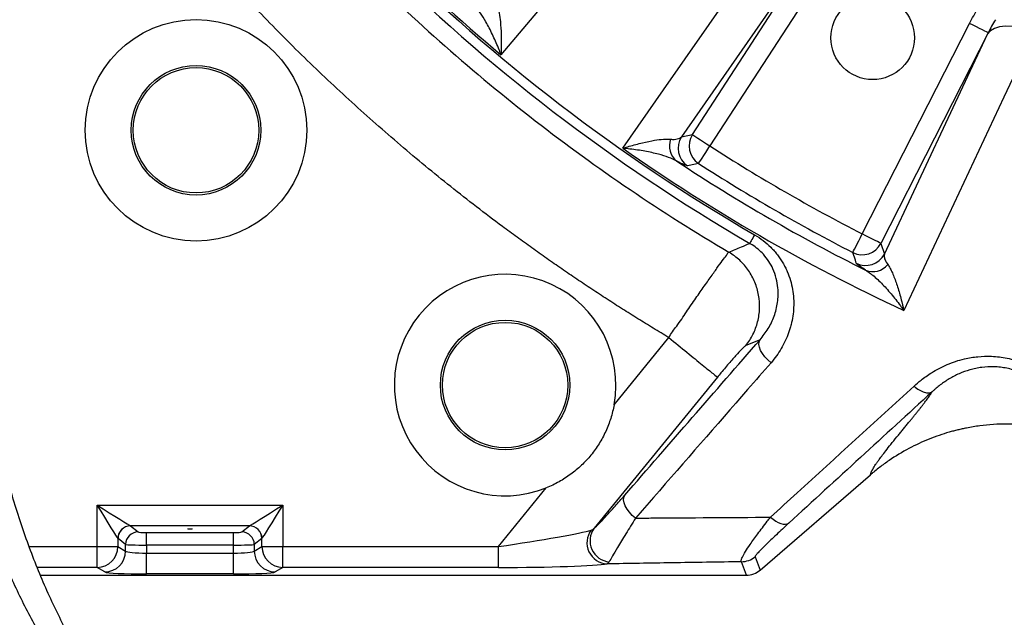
# Model space of a CAD drawing. Extents: x 0 to 16820, y 0 to 11880.
# Tile 9 of 77: x 7970 to 8206, y 5932 to 6075. Entities that reach past the tile are written whole.
import ezdxf

# ---------------------------------------------------------------- set-up
doc = ezdxf.new("R2010")
doc.units = 0
doc.header["$LTSCALE"] = 20
doc.layers.get('0').update_dxf_attribs({"linetype": 'CONTINUOUS'})
doc.styles.add('SLDTEXTSTYLE0', font='TXT', dxfattribs={"width": 0.605})
doc.dimstyles.new('SLDDIMSTYLE1', dxfattribs={"dimtxt": 100, "dimasz": 100, "dimexe": 0, "dimexo": 0.0625, "dimgap": 25, "dimtad": 1, "dimdec": 4, "dimlfac": 20, "dimzin": 12, "dimtxsty": 'SLDTEXTSTYLE0', "dimsah": 1, "dimcen": 0.09, "dimazin": 3, "dimtfac": 1, "dimtofl": 0, "dimtmove": 0, "dimatfit": 3, "dimtolj": 1, "dimtzin": 12})

# ---------------------------------------------------------------- blocks, each defined once
blk = doc.blocks.new('_D_3')
at = {"color": 7, "linetype": 'CONTINUOUS'}
for p, q in [((8406, 6401.82), (13085.4, 6401.82)), ((4232.76, 5673.02), (3718.3, 5582.3))]:
    blk.add_line(p, q, dxfattribs=at)
blk.add_arc((8366, 6401.82), 4689.4, 190, 0, dxfattribs=at)
for points in [[(13055.4, 6401.82), (13039.33, 6301.99), (13069.33, 6301.67)], [(3747.84, 5587.51), (3751.51, 5486.46), (3781, 5491.99)]]:
    blk.add_solid(points, dxfattribs=at)
at = {"color": 7, "linetype": 'CONTINUOUS', "insert": (8621.93, 1846.3), "char_height": 100, "attachment_point": 1, "rotation": 5, "style": 'SLDTEXTSTYLE0'}
blk.add_mtext('170°', dxfattribs=at)

msp = doc.modelspace()

# ---------------------------------------------------------------- linework, layer by layer
at = {"color": 8, "linetype": 'CONTINUOUS'}
for p, q in [((8161.8228568, 6094.3900047), (8128.5822703, 6046.674311)), ((8131.212206, 6047.2341476), (8162.0066179, 6094.6533678)), ((8166.1942167, 6091.9339059), (8135.3998197, 6044.5146857)), ((8171.8601896, 6023.4642921), (8197.5292427, 6073.8426445)), ((8201.9781632, 6071.5757905), (8176.30911, 6021.1974381)), ((8177.1392388, 6018.639922), (8201.8419517, 6071.2849794)), ((8128.5822703, 6046.674311), (8131.212206, 6047.2341476)), ((8176.30911, 6021.1974381), (8177.1392388, 6018.639922)), ((8112.4784363, 5982.590407), (8125.5828602, 5998.6546336)), ((8147.385077, 5998.1431066), (8143.971072, 5996.7416523)), ((8137.1905817, 5989.186555), (8107.6925112, 5953.0259667)), ((8084.8003937, 5948.6609398), (8096.2534858, 5962.7008437)), ((7988.7906028, 5958.580166), (8033.2032455, 5958.580166)), ((7988.7906028, 5948.6609398), (7988.7906028, 5958.580166)), ((8033.2032455, 5958.580166), (8033.2032455, 5948.6609398)), ((8025.2214981, 5953.5923599), (7996.7723502, 5953.5923599)), ((7996.7723502, 5953.5923599), (7998.5862089, 5952.1425961)), ((8023.4076692, 5952.1425961), (8025.2214981, 5953.5923599)), ((8000.5785836, 5952.0149527), (8021.4152647, 5952.0149527)), ((8000.5785836, 5949.0222631), (8000.5785836, 5952.0149527)), ((8021.4152647, 5949.0222631), (8021.4152647, 5952.0149527)), ((7972.5325419, 5948.6609398), (7988.7906028, 5948.6609398)), ((7988.7906028, 5943.6677693), (7988.7906028, 5948.6609398)), ((7988.7906028, 5948.6609398), (7993.7715841, 5948.6609398)), ((7993.7715841, 5950.6106077), (7993.7715841, 5948.6609398)), ((7993.7715841, 5948.6609398), (7995.5976022, 5947.5671051)), ((7995.5976022, 5949.1499065), (7993.7837733, 5950.5996703)), ((7995.5976022, 5947.5671051), (7995.5976022, 5949.1499065)), ((8000.5785836, 5949.0222631), (8000.5785836, 5947.0886885)), ((8021.4152647, 5949.0222631), (8000.5785836, 5949.0222631)), ((8021.4152647, 5947.0886885), (8021.4152647, 5949.0222631)), ((8028.2101048, 5950.5996703), (8026.3962461, 5949.1499065)), ((8026.3962461, 5949.1499065), (8026.3962461, 5947.5671051)), ((8026.3962461, 5947.5671051), (8028.2222642, 5948.6609398)), ((8028.2222642, 5948.6609398), (8028.2222642, 5950.6106077)), ((8028.2222642, 5948.6609398), (8033.2032455, 5948.6609398)), ((8033.2032455, 5948.6609398), (8084.8003937, 5948.6609398)), ((8033.2032455, 5943.6677693), (8033.2032455, 5948.6609398)), ((8084.8003937, 5943.6677693), (8084.8003937, 5948.6609398)), ((8000.5785836, 5942.0955478), (8000.5785836, 5947.0886885)), ((8000.5785836, 5947.0886885), (8021.4152647, 5947.0886885)), ((8021.4152647, 5942.0955478), (8021.4152647, 5947.0886885)), ((8146.2104483, 5946.2387262), (8147.4025263, 5943.0328308)), ((7988.7906028, 5943.6677693), (7974.4602455, 5943.6677693)), ((7990.6166507, 5942.5739644), (7988.7906028, 5943.6677693)), ((8033.2032455, 5943.6677693), (8031.3772274, 5942.5739644)), ((8084.8003937, 5943.6677693), (8033.2032455, 5943.6677693)), ((8111.3039268, 5944.9903069), (8110.7922507, 5944.5095657)), ((8144.1402895, 5941.8197869), (8142.9482115, 5945.0257121)), ((8021.4152647, 5942.0955478), (8000.5785836, 5942.0955478))]:
    msp.add_line(p, q, dxfattribs=at)
at = {"color": 7, "linetype": 'CONTINUOUS'}
for p, q in [((8147.4025263, 5943.0328308), (8173.7914694, 5965.8063947)), ((7975.2072109, 5941.8197869), (8144.1402895, 5941.8197869))]:
    msp.add_line(p, q, dxfattribs=at)
at = {"color": 8, "linetype": 'CONTINUOUS', "flags": 128}
for points in [[(8132.6859606, 6122.3976015), (8121.7303438, 6109.4028948), (8085.4132487, 6066.3273333)], [(8114.5564927, 6043.9649223), (8124.2726756, 6057.9106806), (8156.4811481, 6104.1389404)], [(8201.9781632, 6071.5757905), (8201.854275, 6071.6389118), (8201.5750421, 6071.7811881), (8201.1504931, 6071.9975232), (8200.5958868, 6072.2801088), (8199.9311162, 6072.6188122), (8199.1800828, 6073.0015038), (8198.3697576, 6073.4143852), (8197.5292427, 6073.8426445)], [(8212.9556252, 6071.5333818), (8205.7365788, 6056.1459063), (8181.8057461, 6005.1385461)], [(8212.9556252, 6071.5333818), (8211.2205191, 6072.2418426), (8209.4684107, 6072.7561115), (8207.7612741, 6073.0580686), (8206.1594589, 6073.1369852), (8204.7196193, 6072.9900895), (8203.4926726, 6072.6225673), (8202.5220109, 6072.0474122), (8201.8419517, 6071.2849794)], [(8131.212206, 6047.2341476), (8131.3288225, 6047.1584199), (8131.5916492, 6046.987742), (8131.9912685, 6046.7282234), (8132.5133009, 6046.389222), (8133.1390155, 6045.9828673), (8133.8459415, 6045.5237924), (8134.6086724, 6045.0284778), (8135.3998197, 6044.5146857)], [(8132.6922489, 6040.319383), (8132.7676488, 6040.4362081), (8132.9375817, 6040.6995116), (8133.1959678, 6041.099876), (8133.533494, 6041.622877), (8133.9380605, 6042.249739), (8134.3951387, 6042.9579614), (8134.8882927, 6043.722093), (8135.3998197, 6044.5146857)], [(8132.6922489, 6040.319383), (8131.9635076, 6040.1680766), (8130.0436271, 6039.7716759)], [(8146.1018635, 6023.2370792), (8145.8636535, 6022.8269397), (8145.6464542, 6022.4530099), (8145.4531712, 6022.1202372), (8145.2864422, 6021.8331812), (8145.1484723, 6021.5956567), (8145.0411392, 6021.4108525), (8144.9658735, 6021.2813018), (8144.9237032, 6021.2087034)], [(8169.5807291, 6019.021809), (8169.6441932, 6019.1455184), (8169.7872592, 6019.4243489), (8170.0047864, 6019.848287), (8170.2889515, 6020.4021035), (8170.6295474, 6021.0658906), (8171.0143549, 6021.8158363), (8171.4295311, 6022.6249991), (8171.8601896, 6023.4642921)], [(8176.30911, 6021.1974381), (8176.1852218, 6021.2605594), (8175.9059889, 6021.4028357), (8175.4814399, 6021.6191708), (8174.9268336, 6021.9017564), (8174.262063, 6022.2404598), (8173.5110296, 6022.6231514), (8172.7007044, 6023.0360328), (8171.8601896, 6023.4642921)], [(8170.4307063, 6016.4541601), (8170.1966239, 6017.1594022), (8169.5807291, 6019.021809)], [(8150.024013, 5992.6563798), (8149.2503, 5993.316382), (8148.559512, 5994.0455256), (8147.9802294, 5994.8136209), (8147.5364132, 5995.5888985), (8147.2464515, 5996.3392614), (8147.1223248, 5997.0336555), (8147.1691741, 5997.6433514), (8147.385077, 5998.1431066)], [(8117.5945712, 5955.4689525), (8116.829933, 5956.1287461), (8116.1487712, 5956.855595), (8115.5788912, 5957.6197861), (8115.1435388, 5958.3901761), (8114.8605062, 5959.1353534), (8114.7412969, 5959.8248599), (8114.7907985, 5960.430622), (8115.0069846, 5960.9278737)], [(7988.7906028, 5958.580166), (7990.2656687, 5957.6582609), (7991.6901303, 5956.7679761), (7993.0151416, 5955.9398292), (7994.1953434, 5955.2022217), (7995.1901747, 5954.5804559), (7995.9656013, 5954.0958105), (7996.49498, 5953.7649451), (7996.760161, 5953.5992144)], [(7993.7715841, 5950.6106077), (7993.6058236, 5950.8758186), (7993.274988, 5951.4051972), (7992.7903427, 5952.1805941), (7992.1685768, 5953.1754552), (7991.4309395, 5954.3556272), (7990.6027926, 5955.6806682), (7989.7125078, 5957.1051298), (7988.7906028, 5958.580166)], [(8025.2336873, 5953.5992144), (8025.4988683, 5953.7649451), (8026.0282768, 5954.0958105), (8026.8036736, 5954.5804559), (8027.7985347, 5955.2022217), (8028.9787067, 5955.9398292), (8030.3037478, 5956.7679761), (8031.7282094, 5957.6582609), (8033.2032455, 5958.580166)], [(8033.2032455, 5958.580166), (8032.2813405, 5957.1051298), (8031.3910557, 5955.6806682), (8030.5629088, 5954.3556272), (8029.8253013, 5953.1754552), (8029.2035056, 5952.1805941), (8028.7188901, 5951.4051972), (8028.3880247, 5950.8758186), (8028.2222642, 5950.6106077)], [(8149.8888297, 5955.6836782), (8150.5052311, 5955.1778732), (8151.1359824, 5954.7496139), (8151.7640812, 5954.4104336), (8152.3726, 5954.1695116), (8152.9451473, 5954.033315), (8153.4662707, 5954.0055393), (8153.9219482, 5954.0868996), (8154.2998863, 5954.2751907)]]:
    msp.add_lwpolyline(points, dxfattribs=at)
at = {"color": 7, "linetype": 'CONTINUOUS'}
for centre, radius in [((8174.3469283, 6070.3918732), 10), ((8012.4435377, 6048.2664046), 26.5), ((8012.4435377, 6048.2664046), 15.5), ((8012.4435377, 6048.2664046), 15), ((8086.4004766, 5987.3010089), 15.5), ((8086.4004766, 5987.3010089), 15)]:
    msp.add_circle(centre, radius, dxfattribs=at)
for centre, radius, start, end in [((8365.9969283, 6401.8197952), 4157, 190, 170), ((8365.9969283, 6401.8197952), 1594, 190, 170), ((8086.4004766, 5987.3010089), 26.5, 349.76079425, 291.827379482)]:
    msp.add_arc(centre, radius, start, end, dxfattribs=at)
at = {"color": 8, "linetype": 'CONTINUOUS'}
for centre, radius, start, end in [((8365.9969283, 6401.8197952), 440.1569948, 210.364645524, 239.85037162), ((8365.9969283, 6401.8197952), 437.8112773, 210.544661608, 239.85037162), ((8365.9969283, 6401.8197952), 437.3584312, 219.906877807, 230.093122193), ((8130.3303059, 6044.4995069), 4.6203572, 159.381407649, 231.839798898), ((8132.7920603, 6043.9595562), 5.0092141, 147.183364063, 236.723804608), ((8135.4220783, 6044.5194556), 5.0092492, 147.184477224, 236.978221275), ((8365.9969283, 6401.8197952), 437.3584312, 234.906877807, 245.093122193), ((8365.9969283, 6401.8197952), 425.2551772, 237.162662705, 242.837337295), ((8365.9969283, 6401.8197952), 432.6426478, 236.542887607, 243.457112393), ((8365.9969283, 6401.8197952), 430.2483248, 237.162662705, 242.837337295), ((8171.853187, 6023.485931), 5.0092365, 243.021666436, 332.815671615), ((8172.6832817, 6020.9283465), 5.0092355, 243.276557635, 332.816545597), ((8174.3817786, 6019.0664151), 4.6203909, 248.160538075, 320.618388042), ((7996.7869414, 5950.5838574), 3.0154759, 90.508848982, 179.491722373), ((7996.7958172, 5950.5803454), 3.0121058, 90.446389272, 179.632403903), ((8025.1980182, 5950.5803025), 3.0121488, 0.368406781, 89.553371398), ((8025.2069197, 5950.5838702), 3.015463, 0.508036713, 89.491391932), ((8111.773941, 5950.0309001), 5.0624592, 143.72774378, 264.672812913), ((7998.6096411, 5949.1305864), 3.0121008, 90.445728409, 179.632493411), ((8023.3842067, 5949.1305862), 3.0121013, 0.367510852, 89.553695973), ((8111.0453884, 5949.5658771), 5.0626439, 143.15966817, 267.133954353), ((7988.7577407, 5948.6815474), 5.0138858, 270.375532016, 359.764507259), ((8033.236138, 5948.6815777), 5.0139163, 180.23583742, 269.624123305), ((7990.5837881, 5947.5877132), 5.0138565, 270.375539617, 359.764500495), ((8031.4100598, 5947.5877131), 5.0138561, 180.23549742, 269.624805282), ((8142.9430839, 5950.0326806), 5.0069711, 270.058676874, 310.735125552)]:
    msp.add_arc(centre, radius, start, end, dxfattribs=at)
for centre, major_axis, ratio, start_param, end_param in [((7996.8211713, 5958.580175), (0, 5), 0.1399818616, 3.054326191, 3.0717794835), ((8025.1726854, 5958.580175), (0, 5), 0.1399818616, 3.2114058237, 3.2288591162), ((8000.5785842, 5952.1547957), (2, 0), 0.0699268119, 3.2288591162, 4.7123889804), ((8021.4152725, 5952.1547957), (2, 0), 0.0699268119, 4.7123889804, 6.1959188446), ((8085.6554309, 5949.7090848), (21.9523367, 3.2044767), 0.0412253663, 4.6674124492, 6.0400126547), ((7993.8325872, 5958.580175), (0, 8), 0.0874886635, 3.054326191, 3.0717794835), ((8000.5785842, 5949.1621036), (5, 0), 0.0279707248, 3.2288591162, 4.7123889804), ((8021.4152725, 5949.1621036), (5, 0), 0.0279707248, 4.7123889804, 6.1959188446), ((8028.1612695, 5958.580175), (0, 8), 0.0874886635, 3.2114058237, 3.2288591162), ((8000.5785842, 5947.6127736), (5, 0), 0.1048155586, 3.2288591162, 4.7123889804), ((8021.4152725, 5947.6127736), (5, 0), 0.1048155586, 4.7123889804, 6.1959188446), ((8085.6554309, 5944.7159371), (25.8246315, 0.0347609), 0.0405651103, 4.6792190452, 6.0518192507), ((8000.5785842, 5942.619626), (10, 0), 0.0524077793, 3.2288591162, 4.7123889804), ((8021.4152725, 5942.619626), (10, 0), 0.0524077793, 4.7123889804, 6.1959188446)]:
    msp.add_ellipse(centre, major_axis=major_axis, ratio=ratio, start_param=start_param, end_param=end_param, dxfattribs=at)
msp.add_ellipse((8010.9969283, 5952.8686974), major_axis=(0.5, 0), ratio=0.0699268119, dxfattribs=at)
at = {"color": 7, "linetype": 'CONTINUOUS'}
for centre, major_axis, ratio, start_param, end_param in [((8144.8326297, 5944.9509945), (5.0315914, 0.6826543), 0.6073383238, 4.4926069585, 4.4935119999), ((8144.1334826, 5946.8312413), (-1.7471583, 4.6987092), 0.9974015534, 2.787011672, 3.4961736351), ((8144.8326297, 5944.9509945), (4.2552362, 2.7705404), 0.6073383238, 4.9312659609, 4.9321710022)]:
    msp.add_ellipse(centre, major_axis=major_axis, ratio=ratio, start_param=start_param, end_param=end_param, dxfattribs=at)
at = {"color": 8, "linetype": 'CONTINUOUS'}
for points, knots in [([(7983.0789069, 6176.0821706), (7992.5724764, 6159.9782596), (8003.0832448, 6144.4740987), (8025.9722655, 6114.9114877), (8038.3504212, 6100.8531623), (8064.7774548, 6074.4057216), (8078.8262212, 6062.0167179), (8108.371155, 6039.1048847), (8123.8671977, 6028.5821517), (8139.9637755, 6019.0761545)], [0, 0, 0, 0, 0.25, 0.25, 0.5, 0.5, 0.75, 0.75, 1, 1, 1, 1]), ([(8125.5829058, 5998.6546088), (8124.9604044, 5999.0270372), (8123.7154571, 5999.7718608), (8121.8546968, 6000.9000133), (8119.9989388, 6002.0360827), (8118.1486533, 6003.1808572), (8116.3037143, 6004.3341258), (8114.4641556, 6005.4959449), (8112.6299682, 6006.6662995), (8110.8011544, 6007.8451935), (8108.9777136, 6009.032626), (8107.159646, 6010.2285971), (8105.3469515, 6011.4331068), (8103.5396303, 6012.6461551), (8101.7376821, 6013.867742), (8099.9411072, 6015.0978676), (8098.1499054, 6016.3365317), (8096.3640767, 6017.5837345), (8094.5836213, 6018.8394758), (8092.808539, 6020.1037558), (8091.0388298, 6021.3765745), (8089.2744943, 6022.6579311), (8087.51553, 6023.9478288), (8082.165156, 6027.9094705), (8073.3498632, 6034.6969775), (8061.3220697, 6044.6114098), (8049.6407334, 6054.9123235), (8038.3103652, 6065.5959654), (8027.3404253, 6076.6501055), (8016.7419249, 6088.064227), (8006.5220697, 6099.8315069), (7999.0934781, 6108.9804695), (7994.1949515, 6115.2775834), (7991.6676056, 6118.5862774), (7989.1711733, 6121.9149955), (7986.705647, 6125.2637469), (7984.2710289, 6128.632529), (7981.8673183, 6132.0213424), (7979.4945158, 6135.430187), (7977.1526203, 6138.8590622), (7974.8416358, 6142.3079703), (7972.5615475, 6145.7769023), (7970.312411, 6149.2658911), (7968.0940193, 6152.7748144), (7965.9071447, 6156.3041276), (7963.7489044, 6159.8521309), (7962.3365894, 6162.2337415), (7961.6303271, 6163.4247234)], [0, 0, 0, 0, 0.0092652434, 0.0185296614, 0.0277934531, 0.0370568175, 0.0463199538, 0.0555830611, 0.0648463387, 0.0741099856, 0.0833742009, 0.0926391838, 0.1019051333, 0.1111722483, 0.1204407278, 0.1297107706, 0.1389825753, 0.1482563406, 0.1575322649, 0.1668105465, 0.1760913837, 0.1853749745, 0.1946615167, 0.2039512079, 0.2704071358, 0.3367341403, 0.4030055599, 0.4692949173, 0.5356041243, 0.6018823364, 0.6682026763, 0.7346381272, 0.7523764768, 0.7701020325, 0.787816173, 0.8055202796, 0.8232157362, 0.8409039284, 0.8585862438, 0.8762640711, 0.8939388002, 0.9116118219, 0.9292845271, 0.946958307, 0.9646345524, 0.9823146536, 1, 1, 1, 1]), ([(8085.4132487, 6066.3273333), (8085.4105271, 6066.3346552), (8085.2078461, 6066.8799239), (8084.5575118, 6068.558968), (8083.3886521, 6071.2575196), (8081.9368618, 6074.0492225), (8080.49975, 6076.3900863), (8079.5506026, 6077.4667882), (8079.0767683, 6078.0043004)], [0, 0, 0, 0, 0.0015579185, 0.1160203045, 0.3619093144, 0.6075986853, 0.8041049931, 1, 1, 1, 1]), ([(8084.5378948, 6077.9460965), (8084.6997393, 6077.4150164), (8085.0239282, 6076.3512153), (8085.3094363, 6074.0285525), (8085.475182, 6071.2501203), (8085.4806247, 6068.5578994), (8085.4341896, 6066.8801112), (8085.4135272, 6066.334685), (8085.4132487, 6066.3273333)], [0, 0, 0, 0, 0.1958709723, 0.3923470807, 0.6379971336, 0.8838513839, 0.9984344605, 1, 1, 1, 1]), ([(8035.9058393, 5881.8532525), (8034.3764508, 5882.0117943), (8031.3176686, 5882.3288784), (8026.7474537, 5883.2928032), (8022.2034712, 5884.615499), (8016.7917483, 5886.6753411), (8010.563413, 5889.7782632), (8003.5815677, 5894.3259818), (7996.7772658, 5899.8880601), (7990.3053741, 5906.3680583), (7984.2372139, 5913.6657598), (7978.5770449, 5921.7455286), (7973.2915385, 5930.6900277), (7968.5104552, 5940.3182377), (7964.2805309, 5950.4941527), (7960.6113917, 5961.1402352), (7957.4711766, 5972.378855), (7954.9421603, 5983.9676012), (7953.0337625, 5995.7973966), (7951.7449767, 6007.7621127), (7951.0695895, 6019.9941214), (7951.0391953, 6030.9903845), (7951.4339932, 6040.6268965), (7952.0659654, 6048.848816), (7952.9678876, 6057.0260113), (7953.811727, 6062.4005895), (7954.2336477, 6065.0878845)], [0, 0, 0, 0, 0.0289318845, 0.0578638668, 0.0869586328, 0.1160535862, 0.1627384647, 0.2097472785, 0.2577794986, 0.3061665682, 0.3528058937, 0.3997716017, 0.4477708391, 0.4961287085, 0.5426557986, 0.5895113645, 0.6368774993, 0.6849437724, 0.7311790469, 0.7777398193, 0.8248052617, 0.8725625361, 0.9043099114, 0.9360572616, 0.9680285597, 1, 1, 1, 1]), ([(8114.5564927, 6043.9649223), (8114.5635264, 6043.9670983), (8115.08504, 6044.1284413), (8116.693599, 6044.6071149), (8119.2955189, 6045.298917), (8122.0221533, 6045.857911), (8124.3395897, 6046.1832364), (8125.4510382, 6046.1454222), (8126.0059042, 6046.1265443)], [0, 0, 0, 0, 0.0015665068, 0.1161490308, 0.3620028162, 0.6076530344, 0.8041295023, 1, 1, 1, 1]), ([(8126.005906, 6046.1265485), (8126.3246324, 6046.0924661), (8126.6162649, 6046.0814919), (8127.1474305, 6046.1002912), (8127.3853395, 6046.1299296), (8128.0241231, 6046.2729354), (8128.3512429, 6046.4394702), (8128.5822766, 6046.6743113)], [0, 0, 0, 0, 0.25, 0.25, 0.5, 0.5, 1, 1, 1, 1]), ([(8127.475561, 6040.8665834), (8126.842459, 6041.1802573), (8125.5559285, 6041.8176758), (8122.9373851, 6042.601207), (8119.8506619, 6043.2819389), (8116.9440147, 6043.7151329), (8115.1434243, 6043.9094875), (8114.5642714, 6043.9641876), (8114.5564927, 6043.9649223)], [0, 0, 0, 0, 0.1930948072, 0.3923891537, 0.6360049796, 0.8839751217, 0.9984416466, 1, 1, 1, 1]), ([(8130.0436271, 6039.7716759), (8129.8989615, 6039.7878788), (8129.6049727, 6039.8208063), (8128.6439953, 6040.2507038), (8127.7892025, 6040.7012636), (8127.475561, 6040.8665834)], [0, 0, 0, 0, 0.38016499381, 0.7725695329, 1, 1, 1, 1]), ([(8146.1018692, 6023.2370731), (8147.527005, 6022.4093007), (8148.8079639, 6021.4224145), (8150.2355152, 6019.9970405), (8150.5133279, 6019.7009132), (8151.0437804, 6019.0973636), (8151.2967875, 6018.7897686), (8152.0208585, 6017.8503171), (8152.4571007, 6017.2018555), (8153.0458639, 6016.1977973), (8153.2311508, 6015.8578673), (8153.580101, 6015.1676531), (8153.7438934, 6014.8168451), (8154.1970855, 6013.7639277), (8154.4510414, 6013.0566044), (8154.8718564, 6011.6320873), (8155.038666, 6010.9148885), (8155.2900778, 6009.4710388), (8155.3745345, 6008.740782), (8155.5061965, 6006.5856624), (8155.4371194, 6005.1827962), (8155.1310838, 6003.1216144), (8154.9949468, 6002.441828), (8154.7408054, 6001.4327405), (8154.6477523, 6001.0981471), (8154.4449825, 6000.4324888), (8154.334976, 6000.1006578), (8153.7474044, 5998.4622056), (8153.1588025, 5997.2157126), (8152.1094331, 5995.4361489), (8151.7316795, 5994.8581125), (8150.9196688, 5993.7326806), (8150.4845386, 5993.1844314), (8150.0240163, 5992.6563801)], [0, 0, 0, 0, 0.125, 0.125, 0.15625, 0.15625, 0.1875, 0.1875, 0.25, 0.25, 0.28125, 0.28125, 0.3125, 0.3125, 0.375, 0.375, 0.4375, 0.4375, 0.5, 0.5, 0.625, 0.625, 0.6875, 0.6875, 0.71875, 0.71875, 0.75, 0.75, 0.875, 0.875, 0.9375, 0.9375, 1, 1, 1, 1]), ([(8125.5833222, 5998.6551999), (8125.5833321, 5998.6552197), (8126.0796251, 5999.6478095), (8127.6961815, 6001.605038), (8129.7883117, 6004.8596824), (8132.0508971, 6008.0819344), (8134.1169372, 6011.0672433), (8135.9303565, 6013.6497201), (8137.4855747, 6015.8154926), (8138.6570751, 6017.4899128), (8139.6653297, 6018.5766774), (8139.6218784, 6019.0786432), (8139.9671101, 6019.078642), (8139.967115, 6019.078642)], [0, 0, 0, 0, 0.0000017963, 0.0897413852, 0.2028981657, 0.3193869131, 0.4315414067, 0.5469389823, 0.6583883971, 0.7730281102, 0.8848931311, 0.9999983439, 1, 1, 1, 1]), ([(8139.9624063, 6019.0769731), (8140.9542148, 6019.502159), (8142.6064837, 6020.2104826), (8144.2619605, 6020.9236353), (8144.9237032, 6021.2087034)], [0, 0, 0, 0, 0.600270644, 1, 1, 1, 1]), ([(8143.9734947, 5996.7446453), (8144.6441568, 5997.5752982), (8145.225442, 5998.4788119), (8146.182696, 6000.3902726), (8146.5586309, 6001.3981524), (8147.0879376, 6003.4721535), (8147.2412907, 6004.5382018), (8147.3183886, 6006.6796784), (8147.2421306, 6007.7550313), (8146.8634858, 6009.8658257), (8146.5611123, 6010.9011929), (8145.7440805, 6012.8845538), (8145.2294511, 6013.8324776), (8144.0114822, 6015.5974947), (8143.3081857, 6016.4145258), (8141.7451071, 6017.880297), (8140.88538, 6018.5289855), (8139.9671088, 6019.0786553)], [0, 0, 0, 0, 0.125, 0.125, 0.25, 0.25, 0.375, 0.375, 0.5, 0.5, 0.625, 0.625, 0.75, 0.75, 0.875, 0.875, 1, 1, 1, 1]), ([(8147.385077, 5998.1431066), (8148.0772355, 5999.0104752), (8149.4613978, 6000.7450183), (8150.8696233, 6003.7674778), (8151.7067642, 6007.0368776), (8151.803731, 6010.1134694), (8151.3425228, 6012.8295986), (8150.6006866, 6014.9728412), (8149.5364739, 6016.9176542), (8147.9795997, 6018.9486272), (8146.3232154, 6020.370697), (8145.1171249, 6021.0928854), (8144.9237032, 6021.2087034)], [0, 0, 0, 0, 0.1370159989, 0.2740013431, 0.4119065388, 0.5495646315, 0.636763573, 0.7238316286, 0.7948928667, 0.8658568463, 0.9784873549, 1, 1, 1, 1]), ([(8177.1392388, 6018.639922), (8177.1135407, 6018.4897283), (8177.0446385, 6018.0870263), (8177.2201547, 6017.2830451), (8177.7067706, 6016.5206913), (8177.9530508, 6016.134858)], [0, 0, 0, 0, 0.2270653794, 0.6088115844, 1, 1, 1, 1]), ([(8172.6629598, 6014.7776304), (8172.1818444, 6015.0846097), (8171.2022322, 6015.7096585), (8170.574974, 6016.2181918), (8170.4691105, 6016.3913451), (8170.4307063, 6016.4541601)], [0, 0, 0, 0, 0.3808090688, 0.7753756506, 1, 1, 1, 1]), ([(8172.6629582, 6014.7776312), (8173.0415458, 6014.5591976), (8173.4226703, 6014.3006574), (8174.1888352, 6013.7249838), (8174.5738917, 6013.4075688), (8175.3473824, 6012.7248843), (8175.7358224, 6012.3595119), (8176.515804, 6011.5870503), (8176.9050781, 6011.182094), (8178.0621671, 6009.9279282), (8178.8234545, 6009.0359383), (8179.95287, 6007.6262289), (8180.3272226, 6007.1442066), (8180.8856576, 6006.4032797), (8181.0710898, 6006.15357), (8181.3476872, 6005.7755851), (8181.4396527, 6005.6489866), (8181.6231168, 6005.3945828), (8181.7153732, 6005.2657123), (8181.8057464, 6005.1385556)], [0, 0, 0, 0, 0.125, 0.125, 0.25, 0.25, 0.375, 0.375, 0.5, 0.5, 0.75, 0.75, 0.875, 0.875, 0.9375, 0.9375, 0.96875, 0.96875, 1, 1, 1, 1]), ([(8177.9530519, 6016.1348498), (8178.1456413, 6015.8707789), (8178.3322893, 6015.5643898), (8178.697102, 6014.8893843), (8178.8752247, 6014.520478), (8179.2247536, 6013.7315832), (8179.3961441, 6013.3114884), (8179.7332822, 6012.4265721), (8179.8980071, 6011.9642607), (8180.3785755, 6010.5364831), (8180.6827879, 6009.5260346), (8181.1192935, 6007.9349483), (8181.2614417, 6007.3918479), (8181.4698118, 6006.5583934), (8181.5383812, 6006.2777317), (8181.6397393, 6005.8532488), (8181.6732853, 6005.7111346), (8181.7398989, 6005.4256675), (8181.7732432, 6005.281106), (8181.8057464, 6005.1385556)], [0, 0, 0, 0, 0.125, 0.125, 0.25, 0.25, 0.375, 0.375, 0.5, 0.5, 0.75, 0.75, 0.875, 0.875, 0.9375, 0.9375, 0.96875, 0.96875, 1, 1, 1, 1]), ([(8125.5833184, 5998.6551973), (8127.0540745, 5997.4554251), (8128.5243251, 5996.2560653), (8131.2564298, 5994.0273455), (8132.5173448, 5992.9987517), (8134.6510425, 5991.2581836), (8135.5230917, 5990.5468078), (8136.7545844, 5989.5422152), (8137.1136047, 5989.2493437), (8137.1905781, 5989.1865525)], [0, 0, 0, 0, 0.25, 0.25, 0.5, 0.5, 0.75, 0.75, 1, 1, 1, 1]), ([(8143.9735008, 5996.7446326), (8143.789648, 5996.6112954), (8143.4220102, 5996.3446703), (8142.032691, 5994.8759463), (8140.2001298, 5992.7986361), (8138.4832222, 5990.7643309), (8137.4745539, 5989.5331669), (8137.1905817, 5989.186555)], [0, 0, 0, 0, 0.2259227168, 0.4517619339, 0.6796659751, 0.9098157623, 1, 1, 1, 1]), ([(8184.2412366, 5987.0497583), (8184.7882591, 5987.5289802), (8186.0984156, 5988.6767496), (8188.6763724, 5990.4941992), (8192.1023547, 5992.3110481), (8195.8596274, 5993.5656356), (8199.452523, 5994.163974), (8202.8968763, 5994.2656609), (8206.5585905, 5993.8520494), (8209.009426, 5993.0531578), (8210.2346135, 5992.653787)], [0, 0, 0, 0, 0.0837732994, 0.2006428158, 0.3579085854, 0.5149684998, 0.6283286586, 0.7416232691, 0.8708359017, 1, 1, 1, 1]), ([(8150.024013, 5992.6563798), (8148.1485061, 5990.505838), (8138.7709712, 5979.7531293), (8127.9620373, 5967.3583022), (8119.0320595, 5957.1174557), (8117.5945712, 5955.4689525)], [0, 0, 0, 0, 0.1733874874, 0.8669374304, 1, 1, 1, 1]), ([(8209.4000605, 5990.461556), (8209.2796098, 5990.5075087), (8209.1548245, 5990.5536266), (8208.9090226, 5990.641483), (8208.5397569, 5990.7690699), (8208.1688197, 5990.8842131), (8207.4247535, 5991.0982275), (8206.9257899, 5991.2192322), (8205.9221395, 5991.4189685), (8205.4174524, 5991.4976983), (8204.4023714, 5991.6131735), (8203.8908832, 5991.6497972), (8202.3711912, 5991.6962254), (8201.3868421, 5991.6438643), (8199.9469818, 5991.4587035), (8199.4731852, 5991.3790848), (8198.5372474, 5991.1859165), (8198.0737037, 5991.0718555), (8196.7206452, 5990.6873209), (8195.8622367, 5990.3739572), (8194.2178524, 5989.6524026), (8193.4319926, 5989.2440632), (8192.300515, 5988.569418), (8191.9305787, 5988.3336477), (8191.2101091, 5987.8456012), (8190.8593723, 5987.5932744), (8190.1753092, 5987.0733509), (8189.8419853, 5986.8057522), (8189.3540567, 5986.3937371), (8189.1131093, 5986.185073), (8188.8765197, 5985.9725627), (8188.7197445, 5985.8300487), (8188.6410591, 5985.7576517), (8188.5643875, 5985.6862815)], [0, 0, 0, 0, 0.015625, 0.015625, 0.03125, 0.0625, 0.0625, 0.125, 0.125, 0.1875, 0.1875, 0.25, 0.25, 0.375, 0.375, 0.4375, 0.4375, 0.5, 0.5, 0.625, 0.625, 0.75, 0.75, 0.8125, 0.8125, 0.875, 0.875, 0.9375, 0.9375, 0.96875, 0.984375, 0.984375, 1, 1, 1, 1]), ([(8149.8888297, 5955.6836782), (8152.0214034, 5957.632274), (8163.448106, 5968.0731904), (8174.9146787, 5978.538002), (8184.2412366, 5987.0497583)], [0, 0, 0, 0, 0.1866307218, 1, 1, 1, 1]), ([(8184.2428505, 5987.0512472), (8184.6411052, 5986.7006029), (8185.0579506, 5986.3926132), (8185.885747, 5985.89377), (8186.2965468, 5985.7030076), (8187.0694985, 5985.4585142), (8187.4315091, 5985.4048278), (8188.069191, 5985.4401235), (8188.3447456, 5985.5290991), (8188.5627763, 5985.6848053)], [0, 0, 0, 0, 0.25, 0.25, 0.5, 0.5, 0.75, 0.75, 1, 1, 1, 1]), ([(8173.7914752, 5965.8063992), (8173.8026234, 5965.851316), (8173.8246484, 5965.9400563), (8173.8661497, 5966.0791215), (8173.9134148, 5966.2205366), (8173.9670355, 5966.3648084), (8174.0268578, 5966.5118049), (8174.0929247, 5966.6615632), (8174.1652109, 5966.8140617), (8174.2437718, 5966.9693473), (8174.3284169, 5967.1272585), (8174.4736344, 5967.3832194), (8174.7038839, 5967.7612056), (8175.0476213, 5968.2885228), (8175.449078, 5968.8718336), (8175.9927425, 5969.630111), (8176.7550628, 5970.6443128), (8177.801002, 5971.9855522), (8179.0633083, 5973.5659009), (8180.2154657, 5974.981725), (8181.1538262, 5976.1269412), (8181.8030989, 5976.9192203), (8182.4540381, 5977.7128924), (8183.065778, 5978.4572432), (8183.6278506, 5979.1433836), (8184.1317396, 5979.7640494), (8184.6227144, 5980.3734914), (8185.0998476, 5980.9709336), (8185.5648943, 5981.5581303), (8186.0112102, 5982.1281292), (8186.4316117, 5982.6735192), (8186.8231898, 5983.1901942), (8187.1857272, 5983.6779723), (8187.5192346, 5984.1368619), (8187.8238766, 5984.5670031), (8188.0990125, 5984.9678524), (8188.3469592, 5985.3413749), (8188.4904964, 5985.5705173), (8188.5613073, 5985.6835596)], [0, 0, 0, 0, 0.0144699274, 0.0285876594, 0.042353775, 0.0557688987, 0.0688337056, 0.0815489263, 0.0939153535, 0.105933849, 0.1176053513, 0.1289308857, 0.1599153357, 0.1918585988, 0.2247714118, 0.2586635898, 0.3127962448, 0.374589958, 0.4440662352, 0.52124016, 0.5542505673, 0.5872609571, 0.6202713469, 0.6532817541, 0.6797229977, 0.7061081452, 0.7324381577, 0.7587140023, 0.7849366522, 0.8112200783, 0.8369005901, 0.8619804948, 0.8864622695, 0.9103485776, 0.9336422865, 0.9563464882, 0.9784645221, 1, 1, 1, 1]), ([(8107.6925012, 5953.0259569), (8108.0171792, 5953.3093267), (8108.4424933, 5953.7235176), (8109.1930806, 5954.4911984), (8109.4624865, 5954.7720641), (8110.0370596, 5955.3802829), (8110.3439267, 5955.7095022), (8111.2988904, 5956.7455002), (8111.9828045, 5957.5018251), (8113.4329966, 5959.1288766), (8114.199412, 5959.9997943), (8115.0069752, 5960.9278653)], [0, 0, 0, 0, 0.25, 0.25, 0.375, 0.375, 0.5, 0.5, 0.75, 0.75, 1, 1, 1, 1]), ([(8117.5945712, 5955.4689525), (8116.8031721, 5954.1818495), (8115.191165, 5951.5601392), (8113.3684845, 5948.5461157), (8111.990982, 5946.2256419), (8111.5358052, 5945.4072276), (8111.3039268, 5944.9903069)], [0, 0, 0, 0, 0.2664190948, 0.5426711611, 0.7670252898, 1, 1, 1, 1]), ([(8117.5945712, 5955.4689525), (8118.8093315, 5955.4777561), (8129.5306897, 5955.5554554), (8140.3210489, 5955.6234169), (8149.8888297, 5955.6836782)], [0, 0, 0, 0, 0.1133028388, 1, 1, 1, 1]), ([(8142.9482115, 5945.0257121), (8142.9021885, 5945.1174771), (8142.8086565, 5945.30397), (8143.1393914, 5946.1315636), (8143.850412, 5947.3947116), (8145.0775193, 5949.2633028), (8146.8218844, 5951.6973513), (8148.5484505, 5953.9723801), (8149.6313529, 5955.3549507), (8149.8888297, 5955.6836782)], [0, 0, 0, 0, 0.122222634, 0.2483917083, 0.3972809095, 0.5504437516, 0.7419855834, 0.938653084, 1, 1, 1, 1]), ([(8154.2998933, 5954.275199), (8153.2386794, 5953.3019071), (8152.23927, 5952.3753013), (8150.8456264, 5951.0650631), (8150.3988101, 5950.6417112), (8149.7589343, 5950.0296081), (8149.5507194, 5949.8294088), (8149.1453745, 5949.4373835), (8148.9479026, 5949.2452162), (8148.380465, 5948.6890882), (8148.0331881, 5948.3433367), (8147.4105927, 5947.7098379), (8147.1350874, 5947.4219401), (8146.7892002, 5947.0443994), (8146.6856687, 5946.9281212), (8146.5077691, 5946.7204096), (8146.4328362, 5946.6283676), (8146.253585, 5946.3906301), (8146.1940885, 5946.2827115), (8146.2104449, 5946.2387235)], [0, 0, 0, 0, 0.25, 0.25, 0.375, 0.375, 0.4375, 0.4375, 0.5, 0.5, 0.625, 0.625, 0.75, 0.75, 0.8125, 0.8125, 0.875, 0.875, 1, 1, 1, 1]), ([(8142.9482115, 5945.0257121), (8137.3952824, 5944.9399206), (8126.6418546, 5944.7737824), (8115.9587433, 5944.5956924), (8110.7922507, 5944.5095657)], [0, 0, 0, 0, 0.5163868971, 1, 1, 1, 1])]:
    msp.add_open_spline(points, degree=3, knots=knots, dxfattribs=at)
for points in [[(8197.5292377, 6073.8426375), (8198.1591519, 6075.0789138), (8198.8387662, 6076.2865127), (8199.6067525, 6077.44312)], [(8203.7060233, 6074.7212078), (8203.0753996, 6073.703048), (8202.5127511, 6072.6482943), (8201.9781648, 6071.5757959)], [(8201.8419496, 6071.2849766), (8201.8877473, 6071.3825782), (8201.9331515, 6071.4795165), (8201.9781648, 6071.5757959)], [(8115.0069752, 5960.9278653), (8125.7938494, 5973.3244016), (8136.5859347, 5985.7285845), (8147.385072, 5998.1431152)], [(8188.5611652, 5985.6833291), (8177.1142348, 5975.1949919), (8165.6962398, 5964.7273527), (8154.2998933, 5954.275199)], [(8106.9937155, 5952.6013753), (8107.2488194, 5952.6829859), (8107.4778645, 5952.8222501), (8107.6925012, 5953.0259569)]]:
    msp.add_open_spline(points, degree=3, dxfattribs=at)
at = {"color": 7, "linetype": 'CONTINUOUS'}
for points, knots in [([(8037.5878824, 5881.8640409), (8037.0255151, 5881.9166393), (8035.2311943, 5882.0844627), (8032.2094023, 5882.5864092), (8028.5319864, 5883.4969907), (8024.8883941, 5884.7154089), (8021.2894363, 5886.2280417), (8017.7402002, 5888.0283167), (8014.243543, 5890.109887), (8010.8018061, 5892.4683284), (8007.4176656, 5895.0996654), (8004.0948155, 5898.0007254), (8000.8379923, 5901.1680861), (7997.6528173, 5904.597888), (7994.5457904, 5908.2855655), (7991.5238381, 5912.2259425), (7988.5943811, 5916.4125854), (7985.7649409, 5920.8387396), (7983.0431923, 5925.4960609), (7980.4367379, 5930.3757844), (7977.9529601, 5935.4681459), (7975.5988572, 5940.7626596), (7973.3811585, 5946.2485942), (7971.3062785, 5951.9140709), (7969.3800563, 5957.7471239), (7967.6081059, 5963.7349113), (7965.9954182, 5969.8643619), (7964.5466912, 5976.1218393), (7963.2660033, 5982.4934502), (7962.1569912, 5988.9649329), (7961.2227873, 5995.5218189), (7960.4660481, 6002.1493592), (7959.888868, 6008.8326824), (7959.4929156, 6015.5567348), (7959.2792604, 6022.3063911), (7959.2485566, 6029.0664379), (7959.4008796, 6035.8216415), (7959.7359747, 6042.556581), (7960.252109, 6049.2565038), (7960.9511059, 6055.9045565), (7961.7105534, 6061.6712678), (7962.2744346, 6065.1987029), (7962.4914838, 6066.5564834)], [0, 0, 0, 0, 0.0128675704, 0.041055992, 0.0689989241, 0.096545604, 0.1236569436, 0.1503483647, 0.1766662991, 0.2026692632, 0.2284165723, 0.2539630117, 0.2793560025, 0.3046349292, 0.3298320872, 0.3549732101, 0.380078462, 0.4051632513, 0.4302395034, 0.4553144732, 0.4803937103, 0.5054823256, 0.530583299, 0.5556986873, 0.5808292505, 0.6059754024, 0.6311366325, 0.6563121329, 0.6815007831, 0.7067011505, 0.7319120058, 0.757131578, 0.7823582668, 0.8075904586, 0.8328263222, 0.8580643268, 0.8833025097, 0.9085387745, 0.933771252, 0.9589980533, 0.9842175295, 1, 1, 1, 1]), ([(8112.4784408, 5982.5904056), (8112.2781837, 5981.4817799), (8112.0095544, 5980.3969614), (8111.339844, 5978.2722386), (8110.9387492, 5977.2323436), (8110.2358057, 5975.7061482), (8109.983731, 5975.2016796), (8109.4514877, 5974.2161115), (8109.1709125, 5973.733887), (8108.2866601, 5972.3182466), (8107.640619, 5971.41574), (8106.5870053, 5970.1236135), (8106.2216677, 5969.7032079), (8105.4622664, 5968.8833439), (8105.067004, 5968.482762), (8103.8454588, 5967.3213882), (8102.9904003, 5966.6066361), (8101.2012837, 5965.2914941), (8100.2672232, 5964.6911095), (8098.3181403, 5963.6057878), (8097.2990292, 5963.1196093), (8096.2534808, 5962.7008401)], [0, 0, 0, 0, 0.125, 0.125, 0.25, 0.25, 0.3125, 0.3125, 0.375, 0.375, 0.5, 0.5, 0.5625, 0.5625, 0.625, 0.625, 0.75, 0.75, 0.875, 0.875, 1, 1, 1, 1]), ([(8222.3506732, 5975.3625499), (8222.1222327, 5975.4384522), (8221.6657317, 5975.5901306), (8220.9774684, 5975.8050337), (8220.2874259, 5976.0104294), (8219.5953061, 5976.2054324), (8218.9011887, 5976.3902792), (8218.2050526, 5976.5649066), (8217.5069035, 5976.7293314), (8216.8067399, 5976.8835491), (8216.1045624, 5977.0275608), (8215.400371, 5977.1613663), (8214.6941657, 5977.2849656), (8213.9859468, 5977.3983586), (8213.2757141, 5977.5015453), (8212.5634681, 5977.5945259), (8211.8492082, 5977.6773001), (8211.1329364, 5977.7498683), (8210.4146458, 5977.8122297), (8208.8554573, 5977.9251339), (8206.4540957, 5978.0045918), (8203.2154898, 5977.9003286), (8199.9901365, 5977.5843103), (8197.5032246, 5977.1754968), (8195.7437464, 5976.8088772), (8194.7005425, 5976.5678097), (8193.6641218, 5976.3065615), (8192.9787752, 5976.1138519), (8192.6363295, 5976.0175611)], [0, 0, 0, 0, 0.0239293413, 0.0478188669, 0.0716734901, 0.095498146, 0.1192977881, 0.1430773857, 0.1668419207, 0.1905963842, 0.2143457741, 0.2380950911, 0.2618493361, 0.285613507, 0.3093925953, 0.333191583, 0.35701544, 0.3808691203, 0.4047575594, 0.4286856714, 0.5362705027, 0.6434149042, 0.7505756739, 0.8582094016, 0.8937598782, 0.9292310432, 0.9646390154, 1, 1, 1, 1]), ([(8192.6367127, 5976.0162293), (8191.0560884, 5975.5606162), (8189.4560423, 5975.0148762), (8186.238264, 5973.7220511), (8184.6210545, 5972.9747606), (8181.4133789, 5971.2698479), (8179.8217809, 5970.311012), (8177.5013419, 5968.7262388), (8176.7390727, 5968.173807), (8175.6168696, 5967.3110092), (8175.2463346, 5967.0177266), (8174.6963636, 5966.5696141), (8174.5140117, 5966.4188789), (8174.1513379, 5966.1147419), (8173.972209, 5965.962373), (8173.7914752, 5965.8063992)], [0, 0, 0, 0, 0.25, 0.25, 0.5, 0.5, 0.75, 0.75, 0.875, 0.875, 0.9375, 0.9375, 0.96875, 0.96875, 1, 1, 1, 1])]:
    msp.add_open_spline(points, degree=3, knots=knots, dxfattribs=at)

# ---------------------------------------------------------------- dimensions: what is measured, and where the dimension line sits
dim = msp.add_angular_dim_2l(base=(8774.7050665, 1730.2643988), line1=((4272.1510991, 5679.9643207), (6796.21337, 6125.0246)), line2=((7345.1676267, 6401.8197952), (8365.9969283, 6401.8197952)), dimstyle='SLDDIMSTYLE1', dxfattribs=at)
dim.commit()
dim.dimension.update_dxf_attribs({"geometry": '_D_3', "text_midpoint": (8774.7050665, 1730.2643988), "dimtype": 162})

doc.saveas('drawing.dxf')
